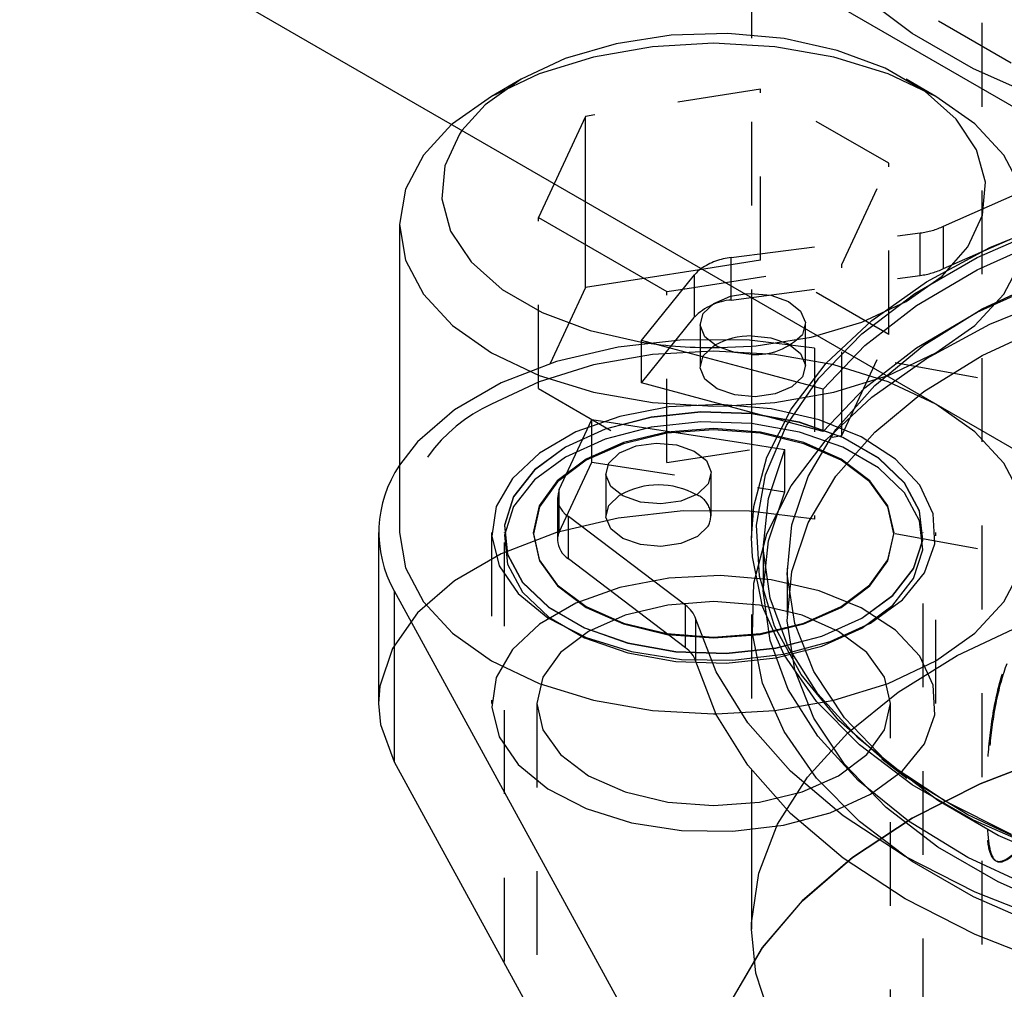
# Model space of a CAD drawing. Header units: inches. Extents: x 1907 to 2452, y -210 to -54.
# Tile 203 of 256: x 1992.78 to 1993.96, y -198.09 to -196.93. Entities that reach past the tile are written whole.
import ezdxf

# ---------------------------------------------------------------- set-up
doc = ezdxf.new("R2010")
doc.units = ezdxf.units.IN
doc.header["$LTSCALE"] = 0.5
doc.header["$MEASUREMENT"] = 0
doc.linetypes.add('HIDDEN', pattern=[0.225, 0.15, -0.075])
doc.layers.add('SID-M-H', color=4, linetype='HIDDEN')
doc.layers.add('SID-M-S', color=105, linetype='Continuous')

msp = doc.modelspace()

# ---------------------------------------------------------------- linework, layer by layer
at = {"layer": 'SID-M-H'}
for p, q in [((1992.841, -196.33574), (1994.60877, -197.35625)), ((1993.93199, -196.53811), (1993.93199, -200.06119)), ((1993.65699, -196.65622), (1993.65699, -197.26601)), ((1993.84861, -196.95074), (1993.78581, -196.90322)), ((1993.56091, -196.95274), (1993.49528, -196.9629)), ((1993.62876, -196.95069), (1993.56091, -196.95274)), ((1993.69587, -196.95683), (1993.62876, -196.95069)), ((1993.7593, -196.97088), (1993.69587, -196.95683)), ((1993.92181, -196.993), (1993.84861, -196.95074)), ((1993.49528, -196.9629), (1993.43474, -196.9807)), ((1993.53859, -196.96656), (1993.46824, -196.97888)), ((1993.61175, -196.9624), (1993.53859, -196.96656)), ((1993.68491, -196.96656), (1993.61175, -196.9624)), ((1993.75526, -196.97888), (1993.68491, -196.96656)), ((1993.43474, -196.9807), (1993.38194, -197.00539)), ((1993.46824, -196.97888), (1993.40341, -196.99888)), ((1993.82009, -196.99888), (1993.75526, -196.97888)), ((1993.81628, -196.99225), (1993.7593, -196.97088)), ((1993.86432, -197.01998), (1993.81628, -196.99225)), ((1994.00412, -197.02925), (1993.92181, -196.993)), ((1993.40341, -196.99888), (1993.34658, -197.0258)), ((1993.87691, -197.0258), (1993.82009, -196.99888)), ((1993.38194, -197.00539), (1993.33918, -197.03587)), ((1993.3819, -197.00541), (1993.34654, -197.02583)), ((1993.87696, -197.02583), (1993.8416, -197.00541)), ((1993.34658, -197.0258), (1993.29995, -197.05861)), ((1993.66778, -197.01732), (1993.45866, -197.04967)), ((1993.82088, -197.1057), (1993.66778, -197.01732)), ((1993.66778, -197.22146), (1993.66778, -197.01732)), ((1993.90133, -197.05288), (1993.86432, -197.01998)), ((1993.92355, -197.05861), (1993.87691, -197.0258)), ((1993.33918, -197.03587), (1993.31134, -197.06646)), ((1993.45866, -197.04967), (1993.42138, -197.12999)), ((1993.45866, -197.15151), (1993.45866, -197.04967)), ((1993.29995, -197.05861), (1993.29906, -197.05938)), ((1993.92567, -197.08949), (1993.90133, -197.05288)), ((1993.9582, -197.09603), (1993.92355, -197.05861)), ((1993.9363, -197.12823), (1993.92567, -197.08949)), ((1993.97954, -197.13665), (1993.9582, -197.09603)), ((1993.76484, -197.22643), (1993.82088, -197.1057)), ((1993.82088, -197.30984), (1993.82088, -197.1057)), ((1993.93275, -197.1674), (1993.9363, -197.12823)), ((1993.88625, -197.18063), (1993.97508, -197.14143)), ((1993.91516, -197.20529), (1993.93275, -197.1674)), ((1993.40262, -197.37454), (1993.40262, -197.1704)), ((1993.88625, -197.23125), (1993.88625, -197.18063)), ((1993.92633, -197.218), (1994.01, -197.18137)), ((1993.94159, -197.20634), (1994.02595, -197.1717)), ((1993.63282, -197.21824), (1993.8584, -197.18877)), ((1993.8584, -197.2394), (1993.8584, -197.18877)), ((1993.88625, -197.23125), (1993.97508, -197.19206)), ((1993.45866, -197.25381), (1993.45866, -197.20275)), ((1993.92608, -197.23276), (1994.00767, -197.19626)), ((1993.86598, -197.24717), (1993.94159, -197.20634)), ((1993.88432, -197.24024), (1993.91516, -197.20529)), ((1993.57511, -197.25578), (1993.76484, -197.22643)), ((1993.66778, -197.22146), (1993.59496, -197.23272)), ((1993.63282, -197.26887), (1993.63282, -197.21824)), ((1993.82088, -197.30984), (1993.66778, -197.22146)), ((1993.76484, -197.43057), (1993.76484, -197.22643)), ((1993.85207, -197.26086), (1993.92633, -197.218)), ((1993.9582, -197.26172), (1993.97954, -197.22111)), ((1993.58894, -197.28929), (1993.58894, -197.23866)), ((1993.63282, -197.26887), (1993.8584, -197.2394)), ((1993.84156, -197.27072), (1993.88432, -197.24024)), ((1993.8538, -197.27531), (1993.92608, -197.23276)), ((1993.52841, -197.24302), (1993.45866, -197.25381)), ((1993.80047, -197.29345), (1993.86598, -197.24717)), ((1993.92608, -197.28339), (1994.00767, -197.24688)), ((1993.93243, -197.27944), (1994.01185, -197.24232)), ((1993.45866, -197.25381), (1993.40262, -197.37454)), ((1993.55571, -197.46291), (1993.55571, -197.25878)), ((1993.64903, -197.26141), (1993.65576, -197.26103)), ((1993.65576, -197.26103), (1993.68005, -197.26319)), ((1993.68005, -197.26319), (1993.70107, -197.27055)), ((1993.78862, -197.30917), (1993.85207, -197.26086)), ((1993.92355, -197.29915), (1993.9582, -197.26172)), ((1993.94159, -197.2978), (1994.02595, -197.26315)), ((1993.70107, -197.27055), (1993.7156, -197.28199)), ((1993.78876, -197.2954), (1993.84156, -197.27072)), ((1993.79216, -197.32311), (1993.8538, -197.27531)), ((1993.7156, -197.28199), (1993.72145, -197.29578)), ((1993.8538, -197.32593), (1993.92608, -197.28339)), ((1993.86273, -197.32259), (1993.93243, -197.27944)), ((1993.52569, -197.3676), (1993.58894, -197.28929)), ((1993.59551, -197.29736), (1993.59551, -197.34799)), ((1993.72145, -197.29578), (1993.71771, -197.3098)), ((1993.72151, -197.34799), (1993.72151, -197.29736)), ((1993.72822, -197.31321), (1993.78876, -197.2954)), ((1993.74623, -197.34435), (1993.80047, -197.29345)), ((1993.86598, -197.33862), (1993.94159, -197.2978)), ((1993.93243, -197.33497), (1994.01185, -197.29784)), ((1993.73715, -197.36201), (1993.78862, -197.30917)), ((1993.76484, -197.43057), (1993.82088, -197.30984)), ((1993.87691, -197.33196), (1993.92355, -197.29915)), ((1993.57546, -197.31636), (1993.49764, -197.325)), ((1993.65471, -197.31674), (1993.57546, -197.31636)), ((1993.73226, -197.32614), (1993.65471, -197.31674)), ((1993.65699, -197.31163), (1993.68005, -197.31381)), ((1993.66259, -197.32336), (1993.72822, -197.31321)), ((1993.68005, -197.31381), (1993.70107, -197.32117)), ((1993.70107, -197.32117), (1993.7156, -197.33262)), ((1993.80412, -197.37092), (1993.86273, -197.32259)), ((1993.49764, -197.325), (1993.4243, -197.34233)), ((1993.53859, -197.334), (1993.46824, -197.34632)), ((1993.61175, -197.32984), (1993.53859, -197.334)), ((1993.59931, -197.33555), (1993.61206, -197.32342)), ((1993.68491, -197.334), (1993.61175, -197.32984)), ((1993.61206, -197.32342), (1993.61327, -197.32268)), ((1993.65699, -197.32384), (1993.66259, -197.32336)), ((1993.75526, -197.34632), (1993.68491, -197.334)), ((1993.7156, -197.33262), (1993.72145, -197.3464)), ((1994.7137, -197.50516), (1993.73226, -197.32614)), ((1993.73226, -197.32614), (1993.73226, -197.53027)), ((1993.74229, -197.37528), (1993.79216, -197.32311)), ((1993.79216, -197.37373), (1993.8538, -197.32593)), ((1993.82009, -197.35888), (1993.87691, -197.33196)), ((1993.4243, -197.34233), (1993.35832, -197.36767)), ((1993.59557, -197.34958), (1993.59931, -197.33555)), ((1993.70422, -197.39898), (1993.74623, -197.34435)), ((1993.80047, -197.3849), (1993.86598, -197.33862)), ((1993.86273, -197.37811), (1993.93243, -197.33497)), ((1993.46824, -197.34632), (1993.40341, -197.36632)), ((1993.60141, -197.36336), (1993.59557, -197.34958)), ((1993.74229, -197.37528), (1993.65699, -197.35232)), ((1993.72145, -197.3464), (1993.71771, -197.36043)), ((1993.82009, -197.36632), (1993.75526, -197.34632)), ((1993.35832, -197.36767), (1993.30228, -197.40002)), ((1993.40341, -197.36632), (1993.34658, -197.39325)), ((1993.61594, -197.3748), (1993.60141, -197.36336)), ((1993.69862, -197.41841), (1993.73715, -197.36201)), ((1993.71771, -197.36043), (1993.70496, -197.37256)), ((1993.75526, -197.37888), (1993.82009, -197.35888)), ((1993.87691, -197.39325), (1993.82009, -197.36632)), ((1993.40262, -197.37454), (1993.55571, -197.46291)), ((1993.63696, -197.38216), (1993.61594, -197.3748)), ((1993.68513, -197.38095), (1993.66125, -197.38432)), ((1993.68491, -197.3912), (1993.75526, -197.37888)), ((1993.70496, -197.37256), (1993.68513, -197.38095)), ((1993.74229, -197.42591), (1993.79216, -197.37373)), ((1993.74229, -197.42591), (1993.74229, -197.37528)), ((1993.75772, -197.42348), (1993.80412, -197.37092)), ((1993.80412, -197.42644), (1993.86273, -197.37811)), ((1993.62807, -197.39516), (1993.68491, -197.3912)), ((1993.66125, -197.38432), (1993.63696, -197.38216)), ((1993.74623, -197.43581), (1993.80047, -197.3849)), ((1993.30228, -197.40002), (1993.25839, -197.43811)), ((1993.55816, -197.3965), (1993.49976, -197.40767)), ((1993.59665, -197.40226), (1993.53737, -197.40854)), ((1993.59665, -197.40259), (1993.53737, -197.40886)), ((1993.61946, -197.39341), (1993.55816, -197.3965)), ((1993.65681, -197.40436), (1993.59665, -197.40226)), ((1993.65681, -197.40469), (1993.59665, -197.40259)), ((1993.68034, -197.39855), (1993.61946, -197.39341)), ((1993.71435, -197.41472), (1993.65681, -197.40436)), ((1993.71435, -197.41504), (1993.65681, -197.40469)), ((1993.74229, -197.42591), (1993.65699, -197.40294)), ((1993.67521, -197.45635), (1993.70422, -197.39898)), ((1993.73752, -197.41167), (1993.68034, -197.39855)), ((1993.92355, -197.42605), (1993.87691, -197.39325)), ((1993.49976, -197.40767), (1993.44739, -197.42632)), ((1993.46626, -197.46218), (1993.46626, -197.41156)), ((1993.53737, -197.40854), (1993.48241, -197.42281)), ((1993.53737, -197.40886), (1993.48241, -197.42314)), ((1993.59665, -197.41419), (1993.53737, -197.42046)), ((1993.65681, -197.41629), (1993.59665, -197.41419)), ((1993.71435, -197.42664), (1993.65681, -197.41629)), ((1993.76593, -197.43271), (1993.71435, -197.41472)), ((1993.76593, -197.43304), (1993.71435, -197.41504)), ((1993.78792, -197.43204), (1993.73752, -197.41167)), ((1993.44739, -197.42632), (1993.40388, -197.45144)), ((1993.48241, -197.42281), (1993.43497, -197.44427)), ((1993.48241, -197.42314), (1993.43497, -197.44459)), ((1993.53737, -197.42046), (1993.48241, -197.43474)), ((1993.556, -197.42652), (1993.50404, -197.43895)), ((1993.55606, -197.42792), (1993.50418, -197.44033)), ((1993.61175, -197.42229), (1993.556, -197.42652)), ((1993.61175, -197.42369), (1993.55606, -197.42792)), ((1993.6675, -197.42652), (1993.61175, -197.42229)), ((1993.66743, -197.42792), (1993.61175, -197.42369)), ((1993.71932, -197.44033), (1993.66743, -197.42792)), ((1993.71946, -197.43895), (1993.6675, -197.42652)), ((1993.67376, -197.47731), (1993.69862, -197.41841)), ((1993.76593, -197.44464), (1993.71435, -197.42664)), ((1993.72445, -197.47926), (1993.75772, -197.42348)), ((1993.75772, -197.479), (1993.80412, -197.42644)), ((1993.9582, -197.46348), (1993.92355, -197.42605)), ((1993.25839, -197.43811), (1993.23675, -197.46597)), ((1993.48241, -197.43474), (1993.43497, -197.4562)), ((1993.50404, -197.43895), (1993.45943, -197.45871)), ((1993.55571, -197.46291), (1993.76484, -197.43057)), ((1993.70422, -197.49043), (1993.74623, -197.43581)), ((1993.76407, -197.45871), (1993.71946, -197.43895)), ((1993.80854, -197.45732), (1993.76593, -197.43271)), ((1993.80854, -197.45764), (1993.76593, -197.43304)), ((1993.82882, -197.45858), (1993.78792, -197.43204)), ((1993.40388, -197.45144), (1993.37158, -197.48167)), ((1993.43497, -197.44427), (1993.3978, -197.47166)), ((1993.43497, -197.44459), (1993.3978, -197.47198)), ((1993.50418, -197.44033), (1993.45962, -197.46007)), ((1993.65699, -197.44106), (1993.69692, -197.44724)), ((1993.67703, -197.50571), (1993.69692, -197.44724)), ((1993.69692, -197.49787), (1993.69692, -197.44724)), ((1993.76388, -197.46007), (1993.71932, -197.44033)), ((1993.80854, -197.46924), (1993.76593, -197.44464)), ((1993.43497, -197.4562), (1993.3978, -197.48359)), ((1993.45943, -197.45871), (1993.42519, -197.48447)), ((1993.45962, -197.46007), (1993.42543, -197.48579)), ((1993.42748, -197.54573), (1993.46626, -197.46218)), ((1993.46626, -197.46218), (1993.69692, -197.49787)), ((1993.6597, -197.51544), (1993.67521, -197.45635)), ((1993.79807, -197.48579), (1993.76388, -197.46007)), ((1993.7983, -197.48447), (1993.76407, -197.45871)), ((1993.83972, -197.48709), (1993.80854, -197.45732)), ((1993.83972, -197.48741), (1993.80854, -197.45764)), ((1993.85803, -197.48984), (1993.82882, -197.45858)), ((1993.97954, -197.50409), (1993.9582, -197.46348)), ((1993.3978, -197.47166), (1993.37307, -197.50339)), ((1993.3978, -197.47198), (1993.37307, -197.50371)), ((1993.83972, -197.49902), (1993.80854, -197.46924)), ((1993.37158, -197.48167), (1993.35222, -197.51539)), ((1993.3978, -197.48359), (1993.37307, -197.51531)), ((1993.42519, -197.48447), (1993.40367, -197.51446)), ((1993.42543, -197.48579), (1993.40393, -197.51575)), ((1993.48298, -197.47584), (1993.48298, -197.52646)), ((1993.60898, -197.52646), (1993.60898, -197.47584)), ((1993.66302, -197.53761), (1993.67376, -197.47731)), ((1993.70495, -197.53717), (1993.72445, -197.47926)), ((1993.72445, -197.53479), (1993.75772, -197.479)), ((1993.81956, -197.51575), (1993.79807, -197.48579)), ((1993.81982, -197.51446), (1993.7983, -197.48447)), ((1993.85765, -197.52031), (1993.83972, -197.48709)), ((1993.42748, -197.54573), (1993.42748, -197.4951)), ((1993.67521, -197.5478), (1993.70422, -197.49043)), ((1993.67703, -197.55634), (1993.69692, -197.49787)), ((1993.85765, -197.52063), (1993.83972, -197.48741)), ((1993.87395, -197.52415), (1993.85803, -197.48984)), ((1993.37307, -197.50339), (1993.36221, -197.53761)), ((1993.37307, -197.50371), (1993.36221, -197.53793)), ((1993.48678, -197.51402), (1993.49953, -197.50189)), ((1993.49953, -197.50189), (1993.50075, -197.50115)), ((1993.67103, -197.5652), (1993.67703, -197.50571)), ((1993.85765, -197.53223), (1993.83972, -197.49902)), ((1993.35222, -197.51539), (1993.34686, -197.55077)), ((1993.37307, -197.51531), (1993.36221, -197.54954)), ((1993.40367, -197.51446), (1993.39633, -197.54664)), ((1993.40393, -197.51575), (1993.3966, -197.54789)), ((1993.48304, -197.52805), (1993.48678, -197.51402)), ((1993.57546, -197.52049), (1993.49764, -197.52914)), ((1993.65471, -197.52088), (1993.57546, -197.52049)), ((1993.73226, -197.53027), (1993.65471, -197.52088)), ((1993.65699, -197.55278), (1993.6597, -197.51544)), ((1993.8269, -197.54789), (1993.81956, -197.51575)), ((1993.82716, -197.54664), (1993.81982, -197.51446)), ((1993.86129, -197.55504), (1993.85765, -197.52031)), ((1993.86129, -197.55536), (1993.85765, -197.52063)), ((1993.49764, -197.52914), (1993.4243, -197.54647)), ((1993.48888, -197.54183), (1993.48304, -197.52805)), ((1994.7137, -197.70929), (1993.73226, -197.53027)), ((1993.86129, -197.56696), (1993.85765, -197.53223)), ((1993.87574, -197.55966), (1993.87395, -197.52415)), ((1993.36221, -197.53761), (1993.36584, -197.57234)), ((1993.36221, -197.53793), (1993.36584, -197.57266)), ((1993.50342, -197.55328), (1993.48888, -197.54183)), ((1993.60518, -197.5389), (1993.59243, -197.55103)), ((1993.66661, -197.5982), (1993.66302, -197.53761)), ((1993.6996, -197.59609), (1993.70495, -197.53717)), ((1993.70495, -197.5927), (1993.72445, -197.53479)), ((1993.34675, -197.54632), (1993.34675, -197.75046)), ((1993.34686, -197.55077), (1993.35578, -197.58592)), ((1993.4243, -197.54647), (1993.35832, -197.5718)), ((1993.36175, -197.54632), (1993.36175, -197.54664)), ((1993.36221, -197.54954), (1993.36584, -197.58426)), ((1993.39633, -197.54664), (1993.40367, -197.57883)), ((1993.3966, -197.54789), (1993.40393, -197.58004)), ((1993.52443, -197.56064), (1993.50342, -197.55328)), ((1993.59243, -197.55103), (1993.57261, -197.55942)), ((1993.6597, -197.60689), (1993.67521, -197.5478)), ((1993.67103, -197.61583), (1993.67703, -197.55634)), ((1993.81956, -197.58004), (1993.8269, -197.54789)), ((1993.81982, -197.57883), (1993.82716, -197.54664)), ((1993.85043, -197.58926), (1993.86129, -197.55504)), ((1993.85043, -197.58958), (1993.86129, -197.55536)), ((1993.86175, -197.54664), (1993.86175, -197.54632)), ((1993.87675, -197.75046), (1993.87675, -197.54632)), ((1993.36175, -197.55825), (1993.36175, -198.33098)), ((1993.54873, -197.5628), (1993.52443, -197.56064)), ((1993.57261, -197.55942), (1993.54873, -197.5628)), ((1993.67099, -197.56094), (1993.67099, -197.61157)), ((1993.67903, -197.62461), (1993.67103, -197.5652)), ((1993.85043, -197.60119), (1993.86129, -197.56696)), ((1993.86175, -198.33098), (1993.86175, -197.55825)), ((1993.8633, -197.59444), (1993.87574, -197.55966)), ((1993.35832, -197.5718), (1993.30228, -197.60415)), ((1993.36584, -197.57234), (1993.38377, -197.60555)), ((1993.36584, -197.57266), (1993.38377, -197.60588)), ((1993.40367, -197.57883), (1993.42519, -197.60882)), ((1993.40393, -197.58004), (1993.42543, -197.60999)), ((1993.79807, -197.60999), (1993.81956, -197.58004)), ((1993.7983, -197.60882), (1993.81982, -197.57883)), ((1993.35578, -197.58592), (1993.3785, -197.61893)), ((1993.36584, -197.58426), (1993.38377, -197.61748)), ((1993.69949, -197.58871), (1993.69949, -197.64423)), ((1993.6996, -197.65161), (1993.70495, -197.5927)), ((1993.82569, -197.62099), (1993.85043, -197.58926)), ((1993.82569, -197.62131), (1993.85043, -197.58958)), ((1993.9582, -197.62917), (1993.97954, -197.58856)), ((1993.30228, -197.60415), (1993.25839, -197.64225)), ((1993.55816, -197.60064), (1993.49976, -197.61181)), ((1993.61946, -197.59754), (1993.55816, -197.60064)), ((1993.68034, -197.60269), (1993.61946, -197.59754)), ((1993.68445, -197.65794), (1993.66661, -197.5982)), ((1993.73752, -197.6158), (1993.68034, -197.60269)), ((1993.70851, -197.65486), (1993.6996, -197.59609)), ((1993.82569, -197.63291), (1993.85043, -197.60119)), ((1993.83729, -197.62663), (1993.8633, -197.59444)), ((1993.38377, -197.60555), (1993.41495, -197.63533)), ((1993.38377, -197.60588), (1993.41495, -197.63565)), ((1993.42519, -197.60882), (1993.45943, -197.63458)), ((1993.42543, -197.60999), (1993.45962, -197.63571)), ((1993.49976, -197.61181), (1993.44739, -197.63046)), ((1993.65797, -197.66665), (1993.6597, -197.60689)), ((1993.67903, -197.67524), (1993.67103, -197.61583)), ((1993.78792, -197.63618), (1993.73752, -197.6158)), ((1993.76388, -197.63571), (1993.79807, -197.60999)), ((1993.76407, -197.63458), (1993.7983, -197.60882)), ((1993.3785, -197.61893), (1993.41379, -197.64802)), ((1993.38377, -197.61748), (1993.41495, -197.64726)), ((1993.70088, -197.68285), (1993.67903, -197.62461)), ((1993.78853, -197.64837), (1993.82569, -197.62099)), ((1993.78853, -197.6487), (1993.82569, -197.62131)), ((1993.79913, -197.6545), (1993.83729, -197.62663)), ((1993.44739, -197.63046), (1993.40388, -197.65557)), ((1993.41495, -197.63533), (1993.45757, -197.65993)), ((1993.41495, -197.63565), (1993.45757, -197.66025)), ((1993.45943, -197.63458), (1993.50404, -197.65434)), ((1993.45962, -197.63571), (1993.50418, -197.65545)), ((1993.55715, -197.63283), (1993.50627, -197.64499)), ((1993.61175, -197.62868), (1993.55715, -197.63283)), ((1993.66635, -197.63283), (1993.61175, -197.62868)), ((1993.71722, -197.64499), (1993.66635, -197.63283)), ((1993.71932, -197.65545), (1993.76388, -197.63571)), ((1993.71946, -197.65434), (1993.76407, -197.63458)), ((1993.82882, -197.66271), (1993.78792, -197.63618)), ((1993.78853, -197.6603), (1993.82569, -197.63291)), ((1993.92355, -197.66659), (1993.9582, -197.62917)), ((1993.25839, -197.64225), (1993.22837, -197.68458)), ((1993.41379, -197.64802), (1993.45975, -197.67164)), ((1993.41495, -197.64726), (1993.45757, -197.67186)), ((1993.50627, -197.64499), (1993.46258, -197.66435)), ((1993.65699, -197.64423), (1993.65699, -197.82969)), ((1993.70851, -197.71038), (1993.6996, -197.65161)), ((1993.76091, -197.66435), (1993.71722, -197.64499)), ((1993.74108, -197.66983), (1993.78853, -197.64837)), ((1993.74108, -197.67015), (1993.78853, -197.6487)), ((1993.40388, -197.65557), (1993.37158, -197.68581)), ((1993.45757, -197.65993), (1993.50915, -197.67793)), ((1993.45757, -197.66025), (1993.50915, -197.67825)), ((1993.50404, -197.65434), (1993.556, -197.66676)), ((1993.50418, -197.65545), (1993.55606, -197.66786)), ((1993.66743, -197.66786), (1993.71932, -197.65545)), ((1993.6675, -197.66676), (1993.71946, -197.65434)), ((1993.71622, -197.71573), (1993.68445, -197.65794)), ((1993.7315, -197.71234), (1993.70851, -197.65486)), ((1993.74108, -197.68176), (1993.78853, -197.6603)), ((1993.75087, -197.67653), (1993.79913, -197.6545)), ((1993.85803, -197.69398), (1993.82882, -197.66271)), ((1993.9026, -197.69309), (1993.98277, -197.65527)), ((1993.46258, -197.66435), (1993.42906, -197.68957)), ((1993.45757, -197.67186), (1993.50915, -197.68986)), ((1993.45975, -197.67164), (1993.51391, -197.6885)), ((1993.556, -197.66676), (1993.61175, -197.671)), ((1993.55606, -197.66786), (1993.61175, -197.67209)), ((1993.61175, -197.671), (1993.6675, -197.66676)), ((1993.61175, -197.67209), (1993.66743, -197.66786)), ((1993.67005, -197.72601), (1993.65797, -197.66665)), ((1993.68612, -197.68411), (1993.74108, -197.66983)), ((1993.68612, -197.68443), (1993.74108, -197.67015)), ((1993.79444, -197.68957), (1993.76091, -197.66435)), ((1993.87691, -197.6994), (1993.92355, -197.66659)), ((1993.22837, -197.68458), (1993.2134, -197.72951)), ((1993.37158, -197.68581), (1993.35222, -197.71952)), ((1993.50915, -197.67793), (1993.56669, -197.68828)), ((1993.50915, -197.67825), (1993.56669, -197.6886)), ((1993.62684, -197.69038), (1993.68612, -197.68411)), ((1993.62684, -197.6907), (1993.68612, -197.68443)), ((1993.70088, -197.73348), (1993.67903, -197.67524)), ((1993.68612, -197.69604), (1993.74108, -197.68176)), ((1993.6951, -197.69154), (1993.75087, -197.67653)), ((1993.73619, -197.73885), (1993.70088, -197.68285)), ((1993.42906, -197.68957), (1993.40799, -197.71894)), ((1993.50915, -197.68986), (1993.56669, -197.70021)), ((1993.51391, -197.6885), (1993.57334, -197.69769)), ((1993.56669, -197.68828), (1993.62684, -197.69038)), ((1993.56669, -197.6886), (1993.62684, -197.6907)), ((1993.57334, -197.69769), (1993.63485, -197.69872)), ((1993.62684, -197.70231), (1993.68612, -197.69604)), ((1993.63485, -197.69872), (1993.6951, -197.69154)), ((1993.81551, -197.71894), (1993.79444, -197.68957)), ((1993.83188, -197.73674), (1993.9026, -197.69309)), ((1993.87395, -197.72829), (1993.85803, -197.69398)), ((1993.56669, -197.70021), (1993.62684, -197.70231)), ((1993.7315, -197.76786), (1993.70851, -197.71038)), ((1993.82009, -197.72632), (1993.87691, -197.6994)), ((1993.35222, -197.71952), (1993.34686, -197.75491)), ((1993.40799, -197.71894), (1993.4008, -197.75046)), ((1993.76132, -197.77047), (1993.71622, -197.71573)), ((1993.76812, -197.76742), (1993.7315, -197.71234)), ((1993.8227, -197.75046), (1993.81551, -197.71894)), ((1993.2134, -197.72951), (1993.21175, -197.75046)), ((1993.69573, -197.78391), (1993.67005, -197.72601)), ((1993.73619, -197.78948), (1993.70088, -197.73348)), ((1993.75526, -197.74633), (1993.82009, -197.72632)), ((1993.87574, -197.76379), (1993.87395, -197.72829)), ((1993.78429, -197.79157), (1993.73619, -197.73885)), ((1993.77187, -197.78544), (1993.83188, -197.73674)), ((1993.34686, -197.75491), (1993.35578, -197.79005)), ((1993.4008, -197.75046), (1993.4008, -199.79181)), ((1993.4008, -197.75046), (1993.40799, -197.78198)), ((1993.68491, -197.75865), (1993.75526, -197.74633)), ((1993.81551, -197.78198), (1993.8227, -197.75046)), ((1993.8227, -199.79181), (1993.8227, -197.75046)), ((1993.61458, -197.7628), (1993.68491, -197.75865)), ((1993.76812, -197.82294), (1993.7315, -197.76786)), ((1993.81767, -197.81901), (1993.76812, -197.76742)), ((1993.8633, -197.79858), (1993.87574, -197.76379)), ((1993.81891, -197.82117), (1993.76132, -197.77047)), ((1993.35578, -197.79005), (1993.3785, -197.82306)), ((1993.40799, -197.78198), (1993.42906, -197.81135)), ((1993.73455, -197.83931), (1993.69573, -197.78391)), ((1993.72364, -197.83832), (1993.77187, -197.78544)), ((1993.78429, -197.8422), (1993.73619, -197.78948)), ((1993.84432, -197.84005), (1993.78429, -197.79157)), ((1993.79444, -197.81135), (1993.81551, -197.78198)), ((1993.83729, -197.83077), (1993.8633, -197.79858)), ((1993.42906, -197.81135), (1993.46258, -197.83657)), ((1993.76091, -197.83657), (1993.79444, -197.81135)), ((1994.01949, -197.81152), (1993.92976, -197.84613)), ((1993.92992, -197.84624), (1994.01962, -197.81164)), ((1993.3785, -197.82306), (1993.41379, -197.85216)), ((1993.81767, -197.87454), (1993.76812, -197.82294)), ((1993.81259, -197.81628), (1993.84231, -197.83956)), ((1993.87917, -197.86613), (1993.81767, -197.81901)), ((1993.88793, -197.86686), (1993.81891, -197.82117)), ((1993.46258, -197.83657), (1993.50627, -197.85592)), ((1993.68805, -197.89444), (1993.72364, -197.83832)), ((1993.71722, -197.85592), (1993.76091, -197.83657)), ((1993.78581, -197.89124), (1993.73455, -197.83931)), ((1993.79913, -197.85863), (1993.83729, -197.83077)), ((1993.84432, -197.89068), (1993.78429, -197.8422)), ((1993.91515, -197.8834), (1993.84432, -197.84005)), ((1993.92976, -197.84613), (1993.84863, -197.88721)), ((1993.84881, -197.88731), (1993.92992, -197.84624)), ((1993.41379, -197.85216), (1993.45975, -197.87577)), ((1993.50627, -197.85592), (1993.55715, -197.86809)), ((1993.66635, -197.86809), (1993.71722, -197.85592)), ((1993.75087, -197.88066), (1993.79913, -197.85863)), ((1993.55715, -197.86809), (1993.61175, -197.87224)), ((1993.61175, -197.87224), (1993.66635, -197.86809)), ((1993.87917, -197.92165), (1993.81767, -197.87454)), ((1993.95143, -197.90784), (1993.87917, -197.86613)), ((1993.96708, -197.9067), (1993.88793, -197.86686)), ((1993.45975, -197.87577), (1993.51391, -197.89263)), ((1993.6951, -197.89567), (1993.75087, -197.88066)), ((1993.9955, -197.92081), (1993.91515, -197.8834)), ((1993.51391, -197.89263), (1993.57334, -197.90182)), ((1993.63485, -197.90286), (1993.6951, -197.89567)), ((1993.66574, -197.95281), (1993.68805, -197.89444)), ((1993.84863, -197.88721), (1993.77748, -197.93404)), ((1993.77767, -197.93413), (1993.84881, -197.88731)), ((1993.84861, -197.93875), (1993.78581, -197.89124)), ((1993.91515, -197.93402), (1993.84432, -197.89068)), ((1993.57334, -197.90182), (1993.63485, -197.90286)), ((1994.03304, -197.94335), (1993.95143, -197.90784)), ((1993.95143, -197.96337), (1993.87917, -197.92165)), ((1993.77748, -197.93404), (1993.71752, -197.98584)), ((1993.71774, -197.98592), (1993.77767, -197.93413)), ((1993.92181, -197.98101), (1993.84861, -197.93875)), ((1993.9955, -197.97144), (1993.91515, -197.93402)), ((1993.95014, -197.93891), (1993.95103, -197.93917)), ((1993.6571, -198.01236), (1993.66574, -197.95281)), ((1994.03304, -197.99887), (1993.95143, -197.96337)), ((1993.71752, -197.98584), (1993.66979, -198.04172)), ((1993.67002, -198.04177), (1993.71774, -197.98592)), ((1994.00412, -198.01726), (1993.92181, -197.98101)), ((1993.65699, -198.01984), (1993.6571, -198.01236)), ((1993.66979, -198.04172), (1993.6351, -198.10071)), ((1993.63535, -198.10075), (1993.67002, -198.04177))]:
    msp.add_line(p, q, dxfattribs=at)
for centre, radius, start, end in [((1993.84795, -197.10136), 0.08803, 276.81695, 295.78864), ((1993.64104, -197.29705), 0.07924, 95.95886, 123.90123), ((1993.84795, -197.15199), 0.08803, 276.81695, 295.78864), ((1993.63771, -197.33673), 0.06804, 94.12534, 135.78978), ((1993.66239, -197.2584), 0.07552, 265.90421, 317.10171), ((1993.6113, -196.77573), 0.54995, 261.04392, 270.78721), ((1993.42442, -197.56504), 0.1886, 114.37466, 174.3052), ((1993.58153, -197.52619), 0.02685, 331.75536, 68.84188), ((1993.44772, -197.55538), 0.02243, 154.52218, 179.78423)]:
    msp.add_arc(centre, radius, start, end, dxfattribs=at)
for points, knots in [([(1994.0788, -197.71265), (1994.07756, -197.69939), (1994.07508, -197.6729), (1994.05672, -197.64663), (1994.03169, -197.63464), (1994.00367, -197.64055), (1993.97852, -197.66421), (1993.95939, -197.7018), (1993.94667, -197.74919), (1993.93957, -197.8021), (1993.93675, -197.85373), (1993.93686, -197.89634), (1993.93975, -197.92573), (1993.94672, -197.94051), (1993.95979, -197.93917), (1993.97987, -197.9216), (1994.00503, -197.89097), (1994.03204, -197.85107), (1994.0569, -197.80478), (1994.07525, -197.75613), (1994.07765, -197.7267), (1994.0788, -197.71265)], [0, 0, 0, 0, 0.05189039, 0.10371791, 0.1571581, 0.2117772, 0.26470294, 0.31582284, 0.36758529, 0.42149516, 0.47597521, 0.52826648, 0.57907545, 0.63135202, 0.68577216, 0.73976451, 0.79152058, 0.84265375, 0.89552824, 0.95012175, 1, 1, 1, 1]), ([(1994.07974, -197.71292), (1994.0785, -197.72757), (1994.07602, -197.75685), (1994.05765, -197.80532), (1994.0326, -197.85203), (1994.00457, -197.89314), (1993.97941, -197.92325), (1993.9603, -197.93944), (1993.94758, -197.94068), (1993.9405, -197.92575), (1993.93769, -197.8946), (1993.9378, -197.85113), (1993.94068, -197.80116), (1993.94762, -197.74918), (1993.96067, -197.70054), (1993.98073, -197.66253), (1994.00589, -197.64039), (1994.03291, -197.63517), (1994.05779, -197.64688), (1994.07618, -197.67341), (1994.07859, -197.70015), (1994.07974, -197.71292)], [0, 0, 0, 0, 0.0518831, 0.1037031, 0.1571421, 0.2117652, 0.2646885, 0.3157988, 0.3675532, 0.4214628, 0.475947, 0.5282342, 0.5790314, 0.6313006, 0.6857229, 0.7397182, 0.7914685, 0.8425913, 0.8954599, 0.9500564, 1, 1, 1, 1])]:
    msp.add_open_spline(points, degree=3, knots=knots, dxfattribs=at)
at = {"layer": 'SID-M-S'}
for p, q in [((1982.49957, -190.41669), (1998.23269, -199.49923)), ((1982.49957, -190.82496), (1998.23269, -199.9075)), ((1993.29906, -197.05938), (1993.26529, -197.09603)), ((1993.30834, -197.07082), (1993.29075, -197.1087)), ((1993.31134, -197.06646), (1993.30834, -197.07082)), ((1993.26529, -197.09603), (1993.24395, -197.13665)), ((1993.29075, -197.1087), (1993.28719, -197.14787)), ((1993.42138, -197.12999), (1993.40262, -197.1704)), ((1993.24395, -197.13665), (1993.23675, -197.17888)), ((1993.28719, -197.14787), (1993.29782, -197.18661)), ((1993.45866, -197.20275), (1993.45866, -197.15151)), ((1993.23675, -197.17888), (1993.23675, -197.54632)), ((1993.23675, -197.17888), (1993.24395, -197.22111)), ((1993.40262, -197.1704), (1993.55571, -197.25878)), ((1993.29782, -197.18661), (1993.32217, -197.22323)), ((1993.24395, -197.22111), (1993.26529, -197.26172)), ((1993.32217, -197.22323), (1993.35918, -197.25612)), ((1993.52569, -197.31697), (1993.58894, -197.23866)), ((1993.59496, -197.23272), (1993.52841, -197.24302)), ((1993.26529, -197.26172), (1993.29995, -197.29915)), ((1993.35918, -197.25612), (1993.40722, -197.28386)), ((1993.55571, -197.25878), (1993.57511, -197.25578)), ((1993.63188, -197.2644), (1993.64903, -197.26141)), ((1993.59931, -197.28492), (1993.61206, -197.27279)), ((1993.61206, -197.27279), (1993.63188, -197.2644)), ((1993.65699, -197.26601), (1993.65699, -197.55278)), ((1993.40722, -197.28386), (1993.4642, -197.30522)), ((1993.59557, -197.29895), (1993.59931, -197.28492)), ((1993.60141, -197.31273), (1993.59557, -197.29895)), ((1993.29995, -197.29915), (1993.34658, -197.33196)), ((1993.4642, -197.30522), (1993.52569, -197.31897)), ((1993.65699, -197.35232), (1993.52569, -197.31697)), ((1993.52569, -197.3676), (1993.52569, -197.31697)), ((1993.61594, -197.32418), (1993.60141, -197.31273)), ((1993.34658, -197.33196), (1993.40341, -197.35888)), ((1993.63696, -197.33154), (1993.61594, -197.32418)), ((1993.61886, -197.32563), (1993.65699, -197.32384)), ((1993.65699, -197.33372), (1993.63696, -197.33154)), ((1993.40341, -197.35888), (1993.46824, -197.37888)), ((1993.65699, -197.40294), (1993.52569, -197.3676)), ((1993.46824, -197.37888), (1993.53859, -197.3912)), ((1993.53859, -197.3912), (1993.61175, -197.39536)), ((1993.61175, -197.39536), (1993.62807, -197.39516)), ((1993.42748, -197.4951), (1993.46626, -197.41156)), ((1993.46626, -197.41156), (1993.65699, -197.44106)), ((1993.51936, -197.44288), (1993.54323, -197.4395)), ((1993.54323, -197.4395), (1993.56753, -197.44166)), ((1993.48678, -197.4634), (1993.49953, -197.45127)), ((1993.49953, -197.45127), (1993.51936, -197.44288)), ((1993.56753, -197.44166), (1993.58854, -197.44902)), ((1993.58854, -197.44902), (1993.60308, -197.46047)), ((1993.48304, -197.47742), (1993.48678, -197.4634)), ((1993.60308, -197.46047), (1993.60892, -197.47425)), ((1993.60892, -197.47425), (1993.60518, -197.48828)), ((1993.48888, -197.49121), (1993.48304, -197.47742)), ((1993.50342, -197.50265), (1993.48888, -197.49121)), ((1993.60518, -197.48828), (1993.59243, -197.50041)), ((1993.4253, -197.50467), (1993.4253, -197.55529)), ((1993.52443, -197.51001), (1993.50342, -197.50265)), ((1993.54873, -197.51217), (1993.52443, -197.51001)), ((1993.57261, -197.5088), (1993.54873, -197.51217)), ((1993.59243, -197.50041), (1993.57261, -197.5088)), ((1993.5782, -197.6332), (1993.43835, -197.52703)), ((1993.43835, -197.57765), (1993.43835, -197.52703)), ((1993.21175, -197.54632), (1993.21175, -197.75046)), ((1993.23675, -197.54632), (1993.24395, -197.58856)), ((1993.65797, -197.5752), (1993.65699, -197.55278)), ((1993.5782, -197.68382), (1993.43835, -197.57765)), ((1993.67005, -197.63455), (1993.65797, -197.5752)), ((1993.24395, -197.58856), (1993.26529, -197.62917)), ((1993.23034, -197.61589), (1993.54044, -198.18246)), ((1993.23034, -197.61589), (1993.23034, -197.82003)), ((1993.26529, -197.62917), (1993.29995, -197.66659)), ((1993.5782, -197.68382), (1993.5782, -197.6332)), ((1993.69573, -197.69245), (1993.67005, -197.63455)), ((1993.59046, -197.7004), (1993.59046, -197.64977)), ((1993.61487, -197.71276), (1993.59046, -197.64977)), ((1993.29995, -197.66659), (1993.34658, -197.6994)), ((1993.73455, -197.74786), (1993.69573, -197.69245)), ((1993.34658, -197.6994), (1993.40341, -197.72632)), ((1993.61487, -197.76338), (1993.59046, -197.7004)), ((1993.65274, -197.77348), (1993.61487, -197.71276)), ((1993.40341, -197.72632), (1993.46824, -197.74633)), ((1993.21175, -197.75046), (1993.21406, -197.77526)), ((1993.46824, -197.74633), (1993.53859, -197.75865)), ((1993.78581, -197.79978), (1993.73455, -197.74786)), ((1993.53859, -197.75865), (1993.61175, -197.76281)), ((1993.61175, -197.76281), (1993.61458, -197.7628)), ((1993.65274, -197.82411), (1993.61487, -197.76338)), ((1993.21406, -197.77526), (1993.23034, -197.82003)), ((1993.70347, -197.83099), (1993.65274, -197.77348)), ((1993.84861, -197.8473), (1993.78581, -197.79978)), ((1993.23034, -197.82003), (1993.54044, -198.3866)), ((1993.70347, -197.88162), (1993.65274, -197.82411)), ((1993.65699, -197.82969), (1993.65699, -198.01984)), ((1993.76628, -197.88439), (1993.70347, -197.83099)), ((1993.92181, -197.88956), (1993.84861, -197.8473)), ((1993.76628, -197.93501), (1993.70347, -197.88162)), ((1993.84017, -197.93282), (1993.76628, -197.88439)), ((1994.00412, -197.92581), (1993.92181, -197.88956)), ((1993.92398, -197.97554), (1993.84017, -197.93282)), ((1993.84017, -197.98345), (1993.76628, -197.93501)), ((1994.01639, -198.01187), (1993.92398, -197.97554)), ((1993.92398, -198.02617), (1993.84017, -197.98345)), ((1993.66229, -198.07205), (1993.65699, -198.01984)), ((1994.01639, -198.06249), (1993.92398, -198.02617)), ((1993.68121, -198.13081), (1993.66229, -198.07205))]:
    msp.add_line(p, q, dxfattribs=at)
for centre, radius, start, end in [((1993.62171, -197.26586), 0.04259, 125.72429, 140.31389), ((1993.65728, -197.40481), 0.09318, 90.17395, 118.18221), ((1993.35498, -197.54613), 0.14284, 145.86368, 209.23755), ((1993.45146, -197.50475), 0.02585, 158.08818, 239.53143), ((1993.54598, -197.58311), 0.09362, 61.10434, 118.89566), ((1993.45412, -197.55346), 0.02888, 183.64131, 236.91017), ((1993.55978, -197.65966), 0.03224, 17.85141, 55.15109), ((1993.55978, -197.71028), 0.03224, 17.85141, 55.15109)]:
    msp.add_arc(centre, radius, start, end, dxfattribs=at)

doc.saveas('drawing.dxf')
